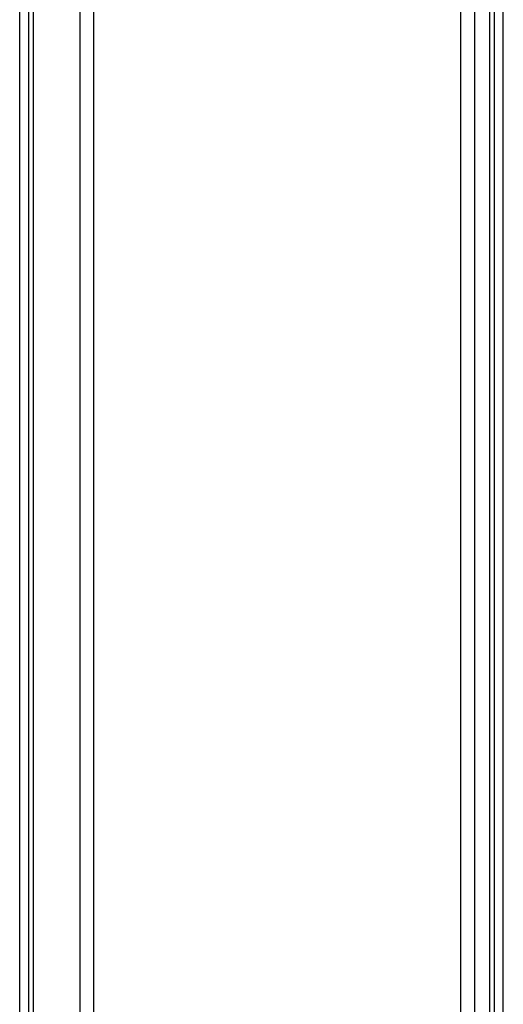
# Model space of a CAD drawing. Header units: inches. Extents: x 0 to 186, y -11 to 121.
# Tile 24 of 93: x 19.3 to 23.49, y 71.25 to 79.77. Entities that reach past the tile are written whole.
import ezdxf

# ---------------------------------------------------------------- set-up
doc = ezdxf.new("R2010")
doc.units = ezdxf.units.IN
doc.header["$LTSCALE"] = 11.141211
doc.header["$MEASUREMENT"] = 0
doc.layers.add('Visible Edges(ANSI)', color=7, linetype='Continuous', lineweight=25)
doc.layers.add('Visible Tangent Edges(ANSI)', color=7, linetype='Continuous', lineweight=25)

msp = doc.modelspace()

# ---------------------------------------------------------------- linework, layer by layer
at = {"layer": 'Visible Edges(ANSI)'}
for p, q in [((19.8214, 31.0116), (19.8214, 96.0852)), ((23.2373, 96.0852), (23.2373, 31.0116)), ((23.4118, 32.0363), (23.4118, 95.0604)), ((23.487, 32.0363), (23.487, 95.0604)), ((19.299, 65.8732), (19.299, 91.1983)), ((19.3742, 91.1983), (19.3742, 65.8732))]:
    msp.add_line(p, q, dxfattribs=at)
at = {"layer": 'Visible Tangent Edges(ANSI)'}
for p, q in [((19.9389, 96.0852), (19.9389, 31.0116)), ((23.1198, 31.0116), (23.1198, 96.0852)), ((23.3695, 31.8655), (23.3695, 95.2312)), ((19.4165, 91.335), (19.4165, 65.7366))]:
    msp.add_line(p, q, dxfattribs=at)

doc.saveas('drawing.dxf')
